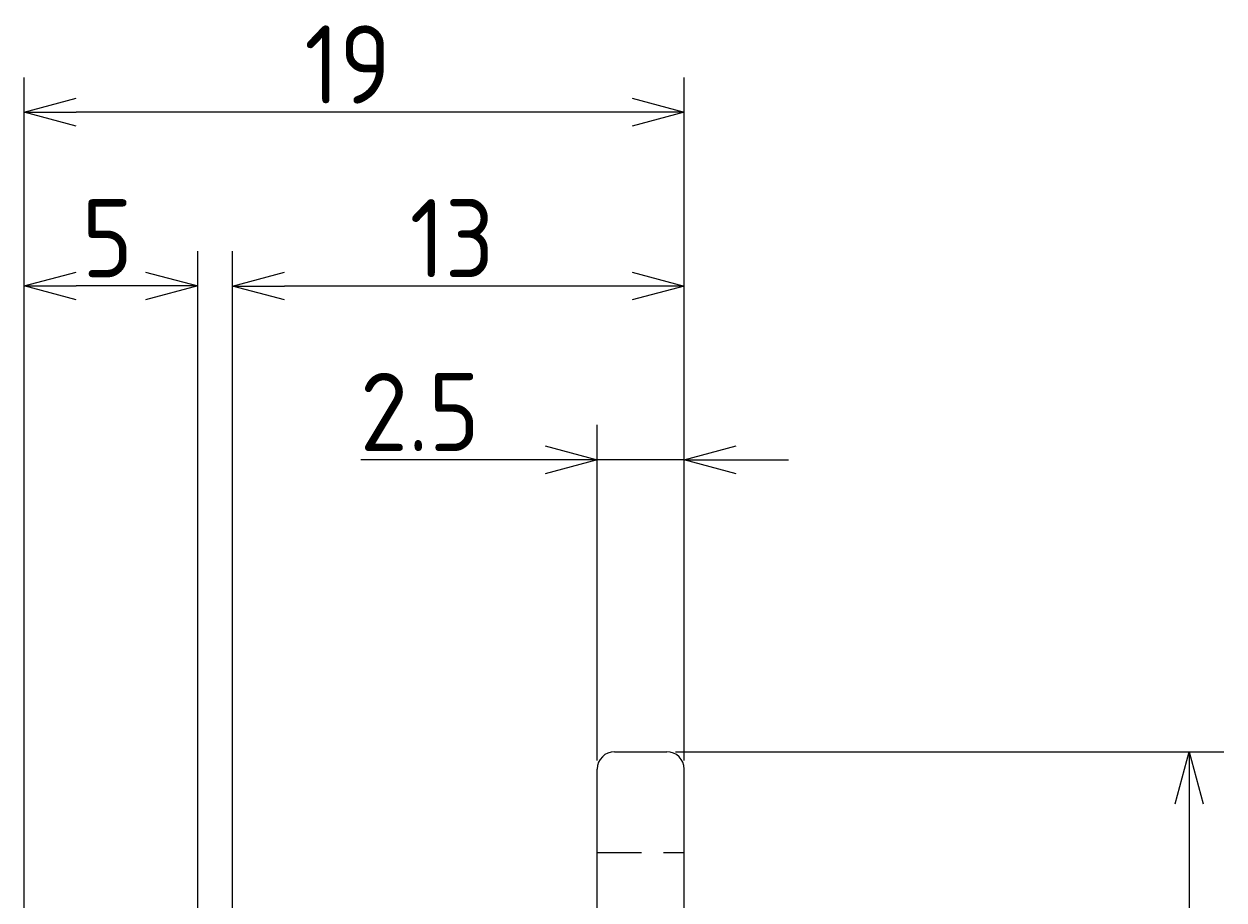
# Model space of a CAD drawing. Extents: x 175 to 286, y -249 to -150.
# Tile 10 of 10: x 251 to 286, y -175 to -150. Entities that reach past the tile are written whole.
import ezdxf

# ---------------------------------------------------------------- set-up
doc = ezdxf.new("R2010")
doc.units = 0
doc.header["$LTSCALE"] = 0.2
doc.linetypes.add('HIDDEN', pattern=[9.525, 6.35, -3.175])
doc.layers.get('0').update_dxf_attribs({"linetype": 'CONTINUOUS'})
doc.layers.get('DEFPOINTS').update_dxf_attribs({"linetype": 'CONTINUOUS'})
for name, color, linetype in [('18-0-CON', 3, 'CONTINUOUS'), ('18-1-HID', 4, 'HIDDEN'), ('35-0-CON', 7, 'CONTINUOUS')]:
    doc.layers.add(name, color=color, linetype=linetype)
doc.styles.add('DIMENSION', font='isocp.shx', dxfattribs={"bigfont": 'bigfont.shx'})
doc.dimstyles.get("Standard").update_dxf_attribs({"dimtxt": 0.18, "dimasz": 0.18, "dimexe": 0.18, "dimexo": 0.0625, "dimgap": 0.09, "dimtad": 0, "dimtih": 1, "dimtoh": 1, "dimzin": 0, "dimcen": 0.09, "dimazin": 3, "dimtfac": 1, "dimtofl": 0, "dimtmove": 0, "dimatfit": 3})

# ---------------------------------------------------------------- blocks, each defined once
blk = doc.blocks.new('_OPEN30')
at = {"color": 0, "linetype": 'BYBLOCK'}
for p, q in [((-1, 0.268), (0, 0)), ((0, 0), (-1, -0.268)), ((0, 0), (-1, 0))]:
    blk.add_line(p, q, dxfattribs=at)
blk = doc.blocks.new('*U122')
at = {"layer": '18-0-CON', "color": 161, "style": 'DIMENSION'}
blk.add_text('19', height=2.25, dxfattribs=at).set_placement((259.31, -151.915))
blk = doc.blocks.new('*D33')
at = {"layer": '18-0-CON', "color": 161}
for p, q in [((251.241, -193.818), (251.241, -151.165)), ((270.241, -170.817), (270.241, -151.165)), ((268.741, -152.165), (252.741, -152.165))]:
    blk.add_line(p, q, dxfattribs=at)
at = {"layer": 'DEFPOINTS', "color": 0}
for p in [(251.241, -152.165), (270.241, -171.067), (251.241, -194.068)]:
    blk.add_point(p, dxfattribs=at)
at = {"layer": '18-0-CON'}
blk.add_blockref('*U122', (0, 0), dxfattribs=at)
at = {"layer": '18-0-CON', "color": 161, "xscale": 1.500000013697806, "yscale": 1.500000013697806, "zscale": 1.500000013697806, "rotation": 180}
blk.add_blockref('_OPEN30', (251.241, -152.165), dxfattribs=at)
at = {"layer": '18-0-CON', "color": 161, "xscale": 1.500000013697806, "yscale": 1.500000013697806, "zscale": 1.500000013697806}
blk.add_blockref('_OPEN30', (270.241, -152.165), dxfattribs=at)
blk = doc.blocks.new('*U123')
at = {"layer": '18-0-CON', "color": 161, "style": 'DIMENSION'}
blk.add_text('2.5', height=2.25, dxfattribs=at).set_placement((260.91, -161.915))
blk = doc.blocks.new('*D34')
at = {"layer": '18-0-CON', "color": 161}
for p, q in [((267.741, -170.817), (267.741, -161.165)), ((270.241, -170.817), (270.241, -161.165)), ((266.241, -162.165), (260.94, -162.165)), ((270.241, -162.165), (267.741, -162.165)), ((271.741, -162.165), (273.241, -162.165))]:
    blk.add_line(p, q, dxfattribs=at)
at = {"layer": 'DEFPOINTS', "color": 0}
for p in [(267.741, -162.165), (267.741, -171.067), (270.241, -171.067)]:
    blk.add_point(p, dxfattribs=at)
at = {"layer": '18-0-CON'}
blk.add_blockref('*U123', (0, 0), dxfattribs=at)
at = {"layer": '18-0-CON', "color": 161, "xscale": 1.500000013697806, "yscale": 1.500000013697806, "zscale": 1.500000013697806}
blk.add_blockref('_OPEN30', (267.741, -162.165), dxfattribs=at)
at = {"layer": '18-0-CON', "color": 161, "xscale": 1.500000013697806, "yscale": 1.500000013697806, "zscale": 1.500000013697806, "rotation": 180}
blk.add_blockref('_OPEN30', (270.241, -162.165), dxfattribs=at)
blk = doc.blocks.new('*U132')
at = {"layer": '18-0-CON', "color": 161, "style": 'DIMENSION'}
blk.add_text('13', height=2.25, dxfattribs=at).set_placement((262.344, -156.915))
blk = doc.blocks.new('*D35')
at = {"layer": '18-0-CON', "color": 161}
for p, q in [((257.241, -183.317), (257.241, -156.165)), ((270.241, -170.817), (270.241, -156.165)), ((268.741, -157.165), (258.741, -157.165))]:
    blk.add_line(p, q, dxfattribs=at)
at = {"layer": 'DEFPOINTS', "color": 0}
for p in [(257.241, -157.165), (270.241, -171.067), (257.241, -183.567)]:
    blk.add_point(p, dxfattribs=at)
at = {"layer": '18-0-CON'}
blk.add_blockref('*U132', (0, 0), dxfattribs=at)
at = {"layer": '18-0-CON', "color": 161, "xscale": 1.500000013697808, "yscale": 1.500000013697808, "zscale": 1.500000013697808, "rotation": 180}
blk.add_blockref('_OPEN30', (257.241, -157.165), dxfattribs=at)
at = {"layer": '18-0-CON', "color": 161, "xscale": 1.500000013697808, "yscale": 1.500000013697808, "zscale": 1.500000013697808}
blk.add_blockref('_OPEN30', (270.241, -157.165), dxfattribs=at)
blk = doc.blocks.new('*U124')
at = {"layer": '18-0-CON', "color": 161, "style": 'DIMENSION'}
blk.add_text('5', height=2.25, dxfattribs=at).set_placement((252.907, -156.914))
blk = doc.blocks.new('*D36')
at = {"layer": '18-0-CON', "color": 161}
for p, q in [((251.241, -193.817), (251.241, -156.164)), ((256.241, -192.817), (256.241, -156.164)), ((254.741, -157.164), (252.741, -157.164))]:
    blk.add_line(p, q, dxfattribs=at)
at = {"layer": 'DEFPOINTS', "color": 0}
for p in [(251.241, -157.164), (256.241, -193.067), (251.241, -194.067)]:
    blk.add_point(p, dxfattribs=at)
at = {"layer": '18-0-CON'}
blk.add_blockref('*U124', (0, 0), dxfattribs=at)
at = {"layer": '18-0-CON', "color": 161, "xscale": 1.500000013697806, "yscale": 1.500000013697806, "zscale": 1.500000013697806, "rotation": 180}
blk.add_blockref('_OPEN30', (251.241, -157.164), dxfattribs=at)
at = {"layer": '18-0-CON', "color": 161, "xscale": 1.500000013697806, "yscale": 1.500000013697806, "zscale": 1.500000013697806}
blk.add_blockref('_OPEN30', (256.241, -157.164), dxfattribs=at)
blk = doc.blocks.new('*U125')
at = {"layer": '18-0-CON', "color": 161, "style": 'DIMENSION'}
blk.add_text('50', height=2.25, rotation=90, dxfattribs=at).set_placement((284.53, -197.143))
blk = doc.blocks.new('*D38')
at = {"layer": '18-0-CON', "color": 161}
for p, q in [((269.991, -170.567), (285.78, -170.567)), ((284.78, -172.067), (284.78, -219.067)), ((269.991, -220.567), (285.78, -220.567))]:
    blk.add_line(p, q, dxfattribs=at)
at = {"layer": 'DEFPOINTS', "color": 0}
for p in [(269.741, -170.567), (269.741, -220.567), (284.78, -220.567)]:
    blk.add_point(p, dxfattribs=at)
at = {"layer": '18-0-CON', "color": 161, "xscale": 1.500000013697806, "yscale": 1.500000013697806, "zscale": 1.500000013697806}
for p, rotation in [((284.78, -170.567), 90), ((284.78, -220.567), 270)]:
    blk.add_blockref('_OPEN30', p, dxfattribs=dict(at, rotation=rotation))
at = {"layer": '18-0-CON'}
blk.add_blockref('*U125', (0, 0), dxfattribs=at)

msp = doc.modelspace()

# ---------------------------------------------------------------- linework, layer by layer
at = {"layer": '18-1-HID'}
msp.add_line((267.741, -173.467), (270.241, -173.467), dxfattribs=at)
at = {"layer": '35-0-CON'}
for p, q in [((268.241, -170.567), (269.741, -170.567)), ((267.741, -192.067), (267.741, -171.067)), ((270.241, -220.067), (270.241, -171.067))]:
    msp.add_line(p, q, dxfattribs=at)
for centre, start, end in [((268.241, -171.067), 90, 180), ((269.741, -171.067), 0, 90)]:
    msp.add_arc(centre, 0.5, start, end, dxfattribs=at)

# ---------------------------------------------------------------- dimensions: what is measured, and where the dimension line sits
at = {"layer": '18-0-CON'}
for base, p1, p2, override, picture, middle in [((251.241, -152.165), (270.241, -171.067), (251.241, -194.068), {"dimscale": 0.5}, '*D33', (260.741, -150.79)), ((251.241, -157.164), (256.241, -193.067), (251.241, -194.067), {"dimscale": 0.5}, '*D36', (253.741, -155.789)), ((257.241, -157.165), (270.241, -171.067), (257.241, -183.567), {"dimscale": 0.5, "dimgap": 0.5, "dimtol": 0, "dimlim": 0, "dimtp": 0.2, "dimtm": 0.2, "dimtolj": 2}, '*D35', (263.741, -155.79)), ((267.741, -162.165), (270.241, -171.067), (267.741, -171.067), {"dimscale": 0.5}, '*D34', (262.841, -160.79))]:
    dim = msp.add_linear_dim(base=base, p1=p1, p2=p2, dimstyle='Standard', override=override, dxfattribs=at)
    dim.commit()
    dim.dimension.update_dxf_attribs({"geometry": picture, "text_midpoint": middle})
dim = msp.add_linear_dim(base=(284.78, -220.567), p1=(269.741, -170.567), p2=(269.741, -220.567), angle=90, dimstyle='Standard', override={"dimscale": 0.5}, dxfattribs=at)
dim.commit()
dim.dimension.update_dxf_attribs({"geometry": '*D38', "text_midpoint": (283.405, -195.567)})

doc.saveas('drawing.dxf')
